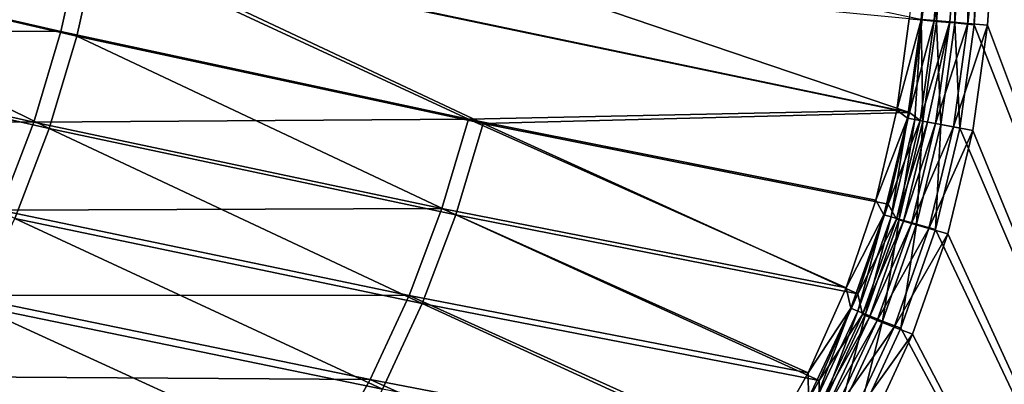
# Model space of a CAD drawing. Header units: metres. Extents: x 0 to 1400, y 0 to 700.
# Tile 27 of 40: x 1189 to 1319, y 170 to 218. Entities that reach past the tile are written whole.
import ezdxf

# ---------------------------------------------------------------- set-up
doc = ezdxf.new("R2010")
doc.units = ezdxf.units.M

msp = doc.modelspace()

# ---------------------------------------------------------------- linework, layer by layer
at = {"layer": 'None'}
for points in [[(1316.723267, 283.717316, -0.340742), (1312.339844, 217.563583, -0.340742), (1314.917969, 217.335556)], [(1312.339844, 217.563583, -0.340742), (1316.723267, 283.717316, -0.340742), (1312.489746, 250.774887, -1.339746)], [(1318.455688, 283.687256, -3.340742), (1321.041382, 283.573212, -3), (1314.073364, 217.503326, -3.340743)], [(1318.455688, 283.687256, -3.340742), (1314.073364, 217.503326, -3.340743), (1314.222534, 250.72963, -4.339746)], [(1319.30896, 283.60321), (1316.723267, 283.717316, -0.340742), (1314.917969, 217.335556)], [(1321.041382, 283.573212, -3), (1316.651489, 217.275452, -3), (1314.073364, 217.503326, -3.340743)], [(1400, 0), (1319.30896, 283.60321), (1314.917969, 217.335556)], [(1316.651489, 217.275452, -3), (1321.041382, 283.573212, -3), (1397, 3, -3)], [(1306.291382, 218.098557, -5), (1307.87439, 217.958542, -2.928932), (1310.423218, 250.911804, -2.928932)], [(1310.423218, 250.911804, -2.928932), (1307.87439, 217.958542, -2.928932), (1309.937378, 217.776062, -1.339746)], [(1309.60791, 217.89801, -5.928934), (1308.024902, 218.037918, -8), (1312.156006, 250.86647, -5.928932)], [(1314.222534, 250.72963, -4.339746), (1309.60791, 217.89801, -5.928934), (1312.156006, 250.86647, -5.928932)], [(1314.222534, 250.72963, -4.339746), (1311.670898, 217.715668, -4.339747), (1309.60791, 217.89801, -5.928934)], [(1312.489746, 250.774887, -1.339746), (1310.423218, 250.911804, -2.928932), (1309.937378, 217.776062, -1.339746)], [(1309.937378, 217.776062, -1.339746), (1312.339844, 217.563583, -0.340742), (1312.489746, 250.774887, -1.339746)], [(1314.073364, 217.503326, -3.340743), (1311.670898, 217.715668, -4.339747), (1314.222534, 250.72963, -4.339746)], [(1199.081787, 228.254227, -196.553177), (1207.335205, 239.363022, -184.878799), (1306.362915, 205.730225, -7.983131)], [(1207.335205, 239.363022, -184.878799), (1308.024902, 218.037918, -8), (1306.362915, 205.730225, -7.983131)], [(1194.199463, 216.424301, -194.275604), (1140.385132, 228.817963, -289.003357), (1136.734375, 216.692825, -288.496063)], [(1138.960815, 215.813126, -290.348999), (1142.684814, 228.181381, -290.866119), (1192.633667, 203.610107, -195.887268)], [(1196.927246, 228.614685, -194.342697), (1140.385132, 228.817963, -289.003357), (1194.199463, 216.424301, -194.275604)], [(1199.081787, 228.254227, -196.553177), (1196.299194, 215.818878, -196.485428), (1142.684814, 228.181381, -290.866119)], [(1142.684814, 228.181381, -290.866119), (1196.299194, 215.818878, -196.485428), (1192.633667, 203.610107, -195.887268)], [(1248.092285, 204.866302, -99.48996), (1196.927246, 228.614685, -194.342697), (1194.199463, 216.424301, -194.275604)], [(1199.081787, 228.254227, -196.553177), (1249.991943, 204.28833, -102.047226), (1196.299194, 215.818878, -196.485428)], [(1304.663086, 206.040863, -4.982303), (1196.927246, 228.614685, -194.342697), (1248.092285, 204.866302, -99.48996)], [(1304.663086, 206.040863, -4.982303), (1306.291382, 218.098557, -5), (1196.927246, 228.614685, -194.342697)], [(1199.081787, 228.254227, -196.553177), (1306.362915, 205.730225, -7.983131), (1249.991943, 204.28833, -102.047226)], [(1306.291382, 218.098557, -5), (1304.663086, 206.040863, -4.982303), (1307.87439, 217.958542, -2.928932)], [(1304.663086, 206.040863, -4.982303), (1306.076782, 204.977539, -2.918429), (1307.87439, 217.958542, -2.928932)], [(1307.87439, 217.958542, -2.928932), (1306.076782, 204.977539, -2.918429), (1307.04248, 204.793793, -2.058758)], [(1306.362915, 205.730225, -7.983131), (1308.024902, 218.037918, -8), (1309.60791, 217.89801, -5.928934)], [(1306.362915, 205.730225, -7.983131), (1309.60791, 217.89801, -5.928934), (1307.77478, 204.657578, -5.918284)], [(1307.87439, 217.958542, -2.928932), (1307.04248, 204.793793, -2.058758), (1308.109375, 204.590805, -1.334795)], [(1307.77478, 204.657578, -5.918284), (1309.60791, 217.89801, -5.928934), (1311.670898, 217.715668, -4.339747)], [(1307.77478, 204.657578, -5.918284), (1311.670898, 217.715668, -4.339747), (1308.740601, 204.473892, -5.058663)], [(1309.937378, 217.776062, -1.339746), (1307.87439, 217.958542, -2.928932), (1308.109375, 204.590805, -1.334795)], [(1309.937378, 217.776062, -1.339746), (1308.109375, 204.590805, -1.334795), (1310.474976, 204.140762, -0.339464)], [(1308.740601, 204.473892, -5.058663), (1311.670898, 217.715668, -4.339747), (1309.807495, 204.27095, -4.334741)], [(1309.807495, 204.27095, -4.334741), (1311.670898, 217.715668, -4.339747), (1314.073364, 217.503326, -3.340743)], [(1309.807495, 204.27095, -4.334741), (1314.073364, 217.503326, -3.340743), (1312.172974, 203.821014, -3.33946)], [(1312.339844, 217.563583, -0.340742), (1309.937378, 217.776062, -1.339746), (1310.474976, 204.140762, -0.339464)], [(1312.339844, 217.563583, -0.340742), (1310.474976, 204.140762, -0.339464), (1313.020386, 203.671661)], [(1314.073364, 217.503326, -3.340743), (1316.651489, 217.275452, -3), (1312.172974, 203.821014, -3.33946)], [(1314.917969, 217.335556), (1312.339844, 217.563583, -0.340742), (1313.020386, 203.671661)], [(1314.917969, 217.335556), (1313.020386, 203.671661), (1400, 0)], [(1136.734375, 216.692825, -288.496063), (1132.219971, 204.895462, -287.454468), (1190.606323, 204.456039, -193.688599)], [(1190.606323, 204.456039, -193.688599), (1194.199463, 216.424301, -194.275604), (1136.734375, 216.692825, -288.496063)], [(1248.092285, 204.866302, -99.48996), (1194.199463, 216.424301, -194.275604), (1190.606323, 204.456039, -193.688599)], [(1316.651489, 217.275452, -3), (1314.718384, 203.351395, -3), (1312.172974, 203.821014, -3.33946)], [(1314.718384, 203.351395, -3), (1316.651489, 217.275452, -3), (1397, 3, -3)], [(1192.633667, 203.610107, -195.887268), (1188.109375, 191.729645, -194.759918), (1138.960815, 215.813126, -290.348999)], [(1196.299194, 215.818878, -196.485428), (1246.390137, 192.227966, -101.374458), (1192.633667, 203.610107, -195.887268)], [(1249.991943, 204.28833, -102.047226), (1246.390137, 192.227966, -101.374458), (1196.299194, 215.818878, -196.485428)], [(1301.886108, 194.160706, -4.998124), (1304.663086, 206.040863, -4.982303), (1248.092285, 204.866302, -99.48996)], [(1306.362915, 205.730225, -7.983131), (1303.532104, 193.618256, -7.99807), (1249.991943, 204.28833, -102.047226)], [(1304.663086, 206.040863, -4.982303), (1301.886108, 194.160706, -4.998124), (1306.076782, 204.977539, -2.918429)], [(1303.532104, 193.618256, -7.99807), (1306.362915, 205.730225, -7.983131), (1307.77478, 204.657578, -5.918284)], [(1132.219971, 204.895462, -287.454468), (1186.171265, 192.809601, -192.582901), (1190.606323, 204.456039, -193.688599)], [(1190.606323, 204.456039, -193.688599), (1186.171265, 192.809601, -192.582901), (1244.56189, 193.043976, -98.829605)], [(1244.56189, 193.043976, -98.829605), (1248.092285, 204.866302, -99.48996), (1190.606323, 204.456039, -193.688599)], [(1248.092285, 204.866302, -99.48996), (1244.56189, 193.043976, -98.829605), (1297.97644, 182.560455, -5.047137)], [(1301.886108, 194.160706, -4.998124), (1248.092285, 204.866302, -99.48996), (1297.97644, 182.560455, -5.047137)], [(1301.886108, 194.160706, -4.998124), (1302.979248, 192.231323, -2.9305), (1306.076782, 204.977539, -2.918429)], [(1306.076782, 204.977539, -2.918429), (1302.979248, 192.231323, -2.9305), (1303.922607, 191.952148, -2.067429)], [(1303.532104, 193.618256, -7.99807), (1307.77478, 204.657578, -5.918284), (1304.615967, 191.656586, -5.930344)], [(1306.076782, 204.977539, -2.918429), (1303.922607, 191.952148, -2.067429), (1307.04248, 204.793793, -2.058758)], [(1307.04248, 204.793793, -2.058758), (1303.922607, 191.952148, -2.067429), (1304.965454, 191.64357, -1.340502)], [(1304.615967, 191.656586, -5.930344), (1307.77478, 204.657578, -5.918284), (1308.740601, 204.473892, -5.058663)], [(1304.615967, 191.656586, -5.930344), (1308.740601, 204.473892, -5.058663), (1305.559448, 191.377441, -5.067326)], [(1308.109375, 204.590805, -1.334795), (1307.04248, 204.793793, -2.058758), (1304.965454, 191.64357, -1.340502)], [(1308.109375, 204.590805, -1.334795), (1304.965454, 191.64357, -1.340502), (1307.278564, 190.959076, -0.34095)], [(1305.559448, 191.377441, -5.067326), (1308.740601, 204.473892, -5.058663), (1309.807495, 204.27095, -4.334741)], [(1310.474976, 204.140762, -0.339464), (1308.109375, 204.590805, -1.334795), (1307.278564, 190.959076, -0.34095)], [(1241.949951, 180.489563, -100.187141), (1188.109375, 191.729645, -194.759918), (1192.633667, 203.610107, -195.887268)], [(1246.390137, 192.227966, -101.374458), (1241.949951, 180.489563, -100.187141), (1192.633667, 203.610107, -195.887268)], [(1249.991943, 204.28833, -102.047226), (1299.544189, 181.782089, -8.046412), (1246.390137, 192.227966, -101.374458)], [(1249.991943, 204.28833, -102.047226), (1303.532104, 193.618256, -7.99807), (1299.544189, 181.782089, -8.046412)], [(1305.559448, 191.377441, -5.067326), (1309.807495, 204.27095, -4.334741), (1306.602173, 191.068893, -4.340443)], [(1306.602173, 191.068893, -4.340443), (1309.807495, 204.27095, -4.334741), (1312.172974, 203.821014, -3.33946)], [(1306.602173, 191.068893, -4.340443), (1312.172974, 203.821014, -3.33946), (1308.915283, 190.38446, -3.340945)], [(1310.474976, 204.140762, -0.339464), (1307.278564, 190.959076, -0.34095), (1309.772949, 190.264648)], [(1312.172974, 203.821014, -3.33946), (1314.718384, 203.351395, -3), (1308.915283, 190.38446, -3.340945)], [(1314.718384, 203.351395, -3), (1311.40918, 189.689056, -3), (1308.915283, 190.38446, -3.340945)], [(1313.020386, 203.671661), (1310.474976, 204.140762, -0.339464), (1309.772949, 190.264648)], [(1313.020386, 203.671661), (1309.772949, 190.264648), (1400, 0)], [(1311.40918, 189.689056, -3), (1314.718384, 203.351395, -3), (1397, 3, -3)], [(1301.886108, 194.160706, -4.998124), (1297.97644, 182.560455, -5.047137), (1302.979248, 192.231323, -2.9305)], [(1240.209595, 181.537247, -97.66494), (1186.171265, 192.809601, -192.582901), (1180.921509, 181.579575, -190.962387)], [(1186.171265, 192.809601, -192.582901), (1240.209595, 181.537247, -97.66494), (1244.56189, 193.043976, -98.829605)], [(1244.56189, 193.043976, -98.829605), (1240.209595, 181.537247, -97.66494), (1292.957275, 171.315979, -5.127673)], [(1297.97644, 182.560455, -5.047137), (1244.56189, 193.043976, -98.829605), (1292.957275, 171.315979, -5.127673)], [(1299.544189, 181.782089, -8.046412), (1303.532104, 193.618256, -7.99807), (1304.615967, 191.656586, -5.930344)], [(1182.753906, 180.274002, -193.10733), (1188.109375, 191.729645, -194.759918), (1236.697754, 169.166168, -98.489731)], [(1188.109375, 191.729645, -194.759918), (1241.949951, 180.489563, -100.187141), (1236.697754, 169.166168, -98.489731)], [(1246.390137, 192.227966, -101.374458), (1294.42334, 170.309296, -8.128057), (1241.949951, 180.489563, -100.187141)], [(1299.544189, 181.782089, -8.046412), (1294.42334, 170.309296, -8.128057), (1246.390137, 192.227966, -101.374458)], [(1297.97644, 182.560455, -5.047137), (1298.612061, 179.870346, -2.965094), (1302.979248, 192.231323, -2.9305)], [(1302.979248, 192.231323, -2.9305), (1298.612061, 179.870346, -2.965094), (1299.525391, 179.498535, -2.092262)], [(1302.979248, 192.231323, -2.9305), (1299.525391, 179.498535, -2.092262), (1303.922607, 191.952148, -2.067429)], [(1303.922607, 191.952148, -2.067429), (1299.525391, 179.498535, -2.092262), (1300.536255, 179.086975, -1.356836)], [(1299.544189, 181.782089, -8.046412), (1304.615967, 191.656586, -5.930344), (1300.162231, 179.048523, -5.965082)], [(1300.162231, 179.048523, -5.965082), (1304.615967, 191.656586, -5.930344), (1305.559448, 191.377441, -5.067326)], [(1300.162231, 179.048523, -5.965082), (1305.559448, 191.377441, -5.067326), (1301.075439, 178.676712, -5.092253)], [(1304.965454, 191.64357, -1.340502), (1303.922607, 191.952148, -2.067429), (1300.536255, 179.086975, -1.356836)], [(1304.965454, 191.64357, -1.340502), (1300.536255, 179.086975, -1.356836), (1302.782104, 178.172729, -0.345192)], [(1301.075439, 178.676712, -5.092253), (1305.559448, 191.377441, -5.067326), (1306.602173, 191.068893, -4.340443)], [(1307.278564, 190.959076, -0.34095), (1304.965454, 191.64357, -1.340502), (1302.782104, 178.172729, -0.345192)], [(1301.075439, 178.676712, -5.092253), (1306.602173, 191.068893, -4.340443), (1302.086426, 178.265121, -4.35683)], [(1302.086426, 178.265121, -4.35683), (1306.602173, 191.068893, -4.340443), (1308.915283, 190.38446, -3.340945)], [(1302.086426, 178.265121, -4.35683), (1308.915283, 190.38446, -3.340945), (1304.332153, 177.35083, -3.34519)], [(1307.278564, 190.959076, -0.34095), (1302.782104, 178.172729, -0.345192), (1305.212891, 177.244965)], [(1308.915283, 190.38446, -3.340945), (1311.40918, 189.689056, -3), (1304.332153, 177.35083, -3.34519)], [(1309.772949, 190.264648), (1307.278564, 190.959076, -0.34095), (1305.212891, 177.244965)], [(1400, 0), (1309.772949, 190.264648), (1305.212891, 177.244965)], [(1311.40918, 189.689056, -3), (1306.762451, 176.42186, -3), (1304.332153, 177.35083, -3.34519)], [(1397, 3, -3), (1306.762451, 176.42186, -3), (1311.40918, 189.689056, -3)], [(1297.97644, 182.560455, -5.047137), (1292.957275, 171.315979, -5.127673), (1298.612061, 179.870346, -2.965094)], [(1174.898438, 170.840134, -188.841644), (1235.061523, 170.437271, -96.000336), (1180.921509, 181.579575, -190.962387)], [(1235.061523, 170.437271, -96.000336), (1240.209595, 181.537247, -97.66494), (1180.921509, 181.579575, -190.962387)], [(1240.209595, 181.537247, -97.66494), (1235.061523, 170.437271, -96.000336), (1286.845947, 160.485672, -5.241682)], [(1292.957275, 171.315979, -5.127673), (1240.209595, 181.537247, -97.66494), (1286.845947, 160.485672, -5.241682)], [(1294.42334, 170.309296, -8.128057), (1299.544189, 181.782089, -8.046412), (1300.162231, 179.048523, -5.965082)], [(1230.674194, 158.330826, -96.296951), (1176.609497, 169.318848, -190.944412), (1182.753906, 180.274002, -193.10733)], [(1236.697754, 169.166168, -98.489731), (1230.674194, 158.330826, -96.296951), (1182.753906, 180.274002, -193.10733)], [(1241.949951, 180.489563, -100.187141), (1288.194092, 159.266281, -8.240943), (1236.697754, 169.166168, -98.489731)], [(1294.42334, 170.309296, -8.128057), (1288.194092, 159.266281, -8.240943), (1241.949951, 180.489563, -100.187141)], [(1292.957275, 171.315979, -5.127673), (1293.024536, 168.003754, -3.021835), (1298.612061, 179.870346, -2.965094)], [(1298.612061, 179.870346, -2.965094), (1293.024536, 168.003754, -3.021835), (1293.900391, 167.543198, -2.133003)], [(1298.612061, 179.870346, -2.965094), (1293.900391, 167.543198, -2.133003), (1299.525391, 179.498535, -2.092262)], [(1299.525391, 179.498535, -2.092262), (1293.900391, 167.543198, -2.133003), (1294.872192, 167.03215, -1.383634)], [(1294.42334, 170.309296, -8.128057), (1300.162231, 179.048523, -5.965082), (1294.463745, 166.944641, -6.021964)], [(1294.463745, 166.944641, -6.021964), (1300.162231, 179.048523, -5.965082), (1301.075439, 178.676712, -5.092253)], [(1294.463745, 166.944641, -6.021964), (1301.075439, 178.676712, -5.092253), (1295.3396, 166.484024, -5.133085)], [(1300.536255, 179.086975, -1.356836), (1299.525391, 179.498535, -2.092262), (1294.872192, 167.03215, -1.383634)], [(1300.536255, 179.086975, -1.356836), (1294.872192, 167.03215, -1.383634), (1297.036011, 165.894211, -0.352143)], [(1295.3396, 166.484024, -5.133085), (1301.075439, 178.676712, -5.092253), (1302.086426, 178.265121, -4.35683)], [(1302.782104, 178.172729, -0.345192), (1300.536255, 179.086975, -1.356836), (1297.036011, 165.894211, -0.352143)], [(1295.3396, 166.484024, -5.133085), (1302.086426, 178.265121, -4.35683), (1296.311401, 165.9729, -4.383678)], [(1296.311401, 165.9729, -4.383678), (1302.086426, 178.265121, -4.35683), (1304.332153, 177.35083, -3.34519)], [(1296.311401, 165.9729, -4.383678), (1304.332153, 177.35083, -3.34519), (1298.47522, 164.834793, -3.352142)], [(1302.782104, 178.172729, -0.345192), (1297.036011, 165.894211, -0.352143), (1299.398315, 164.735367)], [(1304.332153, 177.35083, -3.34519), (1306.762451, 176.42186, -3), (1298.47522, 164.834793, -3.352142)], [(1305.212891, 177.244965), (1302.782104, 178.172729, -0.345192), (1299.398315, 164.735367)], [(1305.212891, 177.244965), (1299.398315, 164.735367), (1400, 0)], [(1306.762451, 176.42186, -3), (1300.83667, 163.67424, -3), (1298.47522, 164.834793, -3.352142)], [(1300.83667, 163.67424, -3), (1306.762451, 176.42186, -3), (1397, 3, -3)], [(1168.147339, 160.660355, -186.237946), (1229.157349, 159.815628, -93.850243), (1174.898438, 170.840134, -188.841644)], [(1229.157349, 159.815628, -93.850243), (1235.061523, 170.437271, -96.000336), (1174.898438, 170.840134, -188.841644)], [(1292.957275, 171.315979, -5.127673), (1286.845947, 160.485672, -5.241682), (1293.024536, 168.003754, -3.021835)], [(1235.061523, 170.437271, -96.000336), (1229.157349, 159.815628, -93.850243), (1279.756592, 150.252441, -5.385376)], [(1286.845947, 160.485672, -5.241682), (1235.061523, 170.437271, -96.000336), (1279.756592, 150.252441, -5.385376)], [(1288.194092, 159.266281, -8.240943), (1294.42334, 170.309296, -8.128057), (1294.463745, 166.944641, -6.021964)]]:
    msp.add_3dface(points, dxfattribs=at)

doc.saveas('drawing.dxf')
